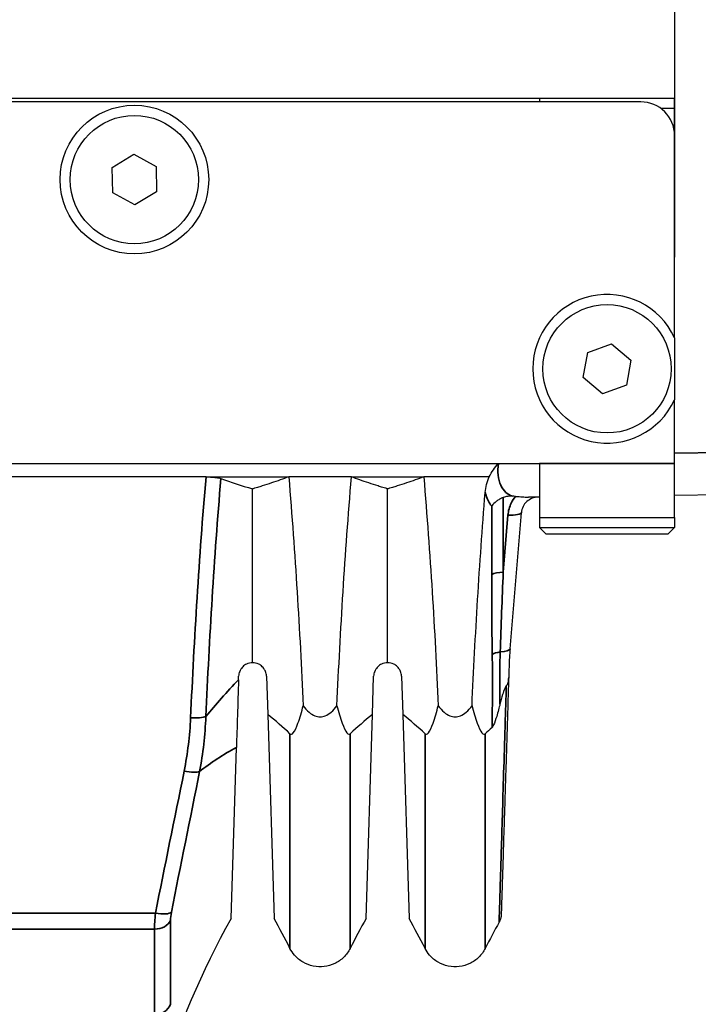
# Model space of a CAD drawing. Header units: millimetres. Extents: x 399 to 6076, y -1991 to 1602.
# Tile 238 of 256: x 4660 to 4680, y 256 to 285. Entities that reach past the tile are written whole.
import ezdxf

# ---------------------------------------------------------------- set-up
doc = ezdxf.new("R2010")
doc.units = ezdxf.units.MM
for name, color, linetype, lineweight in [('AM_5', 3, 'Continuous', 25), ('可見 (ISO)', 7, 'Continuous', 25), ('窄部可見 (ISO)', 7, 'Continuous', 35)]:
    doc.layers.add(name, color=color, linetype=linetype, lineweight=lineweight)
doc.styles.add('尺寸標註', font='romans.shx', dxfattribs={"bigfont": 'CHINESET.SHX'})
doc.dimstyles.new('CNS1$0', dxfattribs={"dimtxt": 2.5, "dimasz": 2.5, "dimexe": 1, "dimexo": 1, "dimgap": 1.5, "dimtad": 1, "dimtoh": 1, "dimdec": 1, "dimdsep": 46, "dimtxsty": '尺寸標註', "dimcen": 0, "dimclrd": 2, "dimclre": 2, "dimclrt": 1, "dimadec": 0, "dimazin": 2, "dimtp": 0.1, "dimtm": 0.1, "dimtfac": 0.71, "dimtdec": 1, "dimtmove": 0, "dimatfit": 0, "dimfxl": 0, "dimlwd": 13, "dimlwe": 13, "dimarcsym": 0})

# ---------------------------------------------------------------- blocks, each defined once
blk = doc.blocks.new('*D374')
at = {"layer": 'AM_5', "color": 2, "lineweight": 13}
for p, q in [((4665.007, 327.856), (4701.155, 327.856)), ((4700.155, 241.356), (4700.155, 325.356)), ((4664.134, 238.856), (4701.155, 238.856))]:
    blk.add_line(p, q, dxfattribs=at)
at = {"layer": 'AM_5', "color": 2}
for points in [[(4699.738, 325.356), (4700.572, 325.356), (4700.155, 327.856)], [(4699.738, 241.356), (4700.572, 241.356), (4700.155, 238.856)]]:
    blk.add_solid(points, dxfattribs=at)
at = {"layer": 'Defpoints', "color": 0}
for p in [(4664.007, 327.856), (4700.155, 327.856), (4663.134, 238.856)]:
    blk.add_point(p, dxfattribs=at)
at = {"layer": 'AM_5', "color": 1, "insert": (4697.405, 283.356), "char_height": 2.5, "attachment_point": 5, "rotation": 90, "style": '尺寸標註'}
blk.add_mtext('89', dxfattribs=at)
blk = doc.blocks.new('*D375')
at = {"layer": 'AM_5', "color": 2, "lineweight": 13}
for p, q in [((4679.655, 330.856), (4710.515, 330.856)), ((4709.515, 328.356), (4709.515, 241.356)), ((4664.134, 238.856), (4710.515, 238.856))]:
    blk.add_line(p, q, dxfattribs=at)
at = {"layer": 'AM_5', "color": 2}
for points in [[(4709.099, 328.356), (4709.932, 328.356), (4709.515, 330.856)], [(4709.099, 241.356), (4709.932, 241.356), (4709.515, 238.856)]]:
    blk.add_solid(points, dxfattribs=at)
at = {"layer": 'Defpoints', "color": 0}
for p in [(4678.655, 330.856), (4663.134, 238.856), (4709.515, 238.856)]:
    blk.add_point(p, dxfattribs=at)
at = {"layer": 'AM_5', "color": 1, "insert": (4706.765, 284.856), "char_height": 2.5, "attachment_point": 5, "rotation": 90, "style": '尺寸標註'}
blk.add_mtext('92', dxfattribs=at)

msp = doc.modelspace()

# ---------------------------------------------------------------- linework, layer by layer
at = {"layer": '可見 (ISO)'}
for p, q in [((4679.655, 287.606), (4679.655, 278.156)), ((4679.655, 282.856), (4607.655, 282.856)), ((4678.655, 282.756), (4608.655, 282.756)), ((4675.655, 282.856), (4675.655, 282.756)), ((4679.655, 281.756), (4679.655, 282.856)), ((4679.655, 282.556), (4679.255, 282.556)), ((4679.655, 275.772), (4679.655, 281.756)), ((4662.997, 280.817), (4663.638, 281.206)), ((4663.638, 281.206), (4664.297, 280.845)), ((4663.014, 280.066), (4662.997, 280.817)), ((4664.297, 280.845), (4664.313, 280.095)), ((4664.313, 280.095), (4663.672, 279.705)), ((4663.672, 279.705), (4663.014, 280.066)), ((4677.081, 275.339), (4677.786, 275.595)), ((4677.786, 275.595), (4678.361, 275.112)), ((4676.949, 274.6), (4677.081, 275.339)), ((4678.361, 275.112), (4678.229, 274.373)), ((4677.524, 274.117), (4676.949, 274.6)), ((4678.229, 274.373), (4677.524, 274.117)), ((4679.655, 272.056), (4679.655, 273.939)), ((4611.655, 272.056), (4675.655, 272.056)), ((4675.655, 272.056), (4675.655, 270.456)), ((4679.655, 270.456), (4679.655, 272.056)), ((4665.776, 271.656), (4653.534, 271.656)), ((4665.776, 271.656), (4668.227, 271.656)), ((4670.083, 271.656), (4668.227, 271.656)), ((4670.083, 271.656), (4672.227, 271.656)), ((4674.164, 271.656), (4672.227, 271.656)), ((4667.155, 266.156), (4667.155, 271.3)), ((4671.155, 266.156), (4671.155, 271.3)), ((4675.655, 271.056), (4675.333, 271.056)), ((4686.83, 271.231), (4679.655, 271.106)), ((4674.781, 266.568), (4675.117, 270.597)), ((4675.655, 270.456), (4679.655, 270.456)), ((4675.655, 270.456), (4675.655, 270.156)), ((4679.655, 270.456), (4679.655, 270.156)), ((4675.655, 270.156), (4679.655, 270.156)), ((4675.855, 269.956), (4675.655, 270.156)), ((4679.455, 269.956), (4675.855, 269.956)), ((4679.455, 269.956), (4679.655, 270.156)), ((4666.009, 268.856), (4666.009, 268.856)), ((4665.976, 268.356), (4665.976, 268.356)), ((4665.848, 266.156), (4665.848, 266.156)), ((4666.739, 265.653), (4666.742, 265.756)), ((4667.568, 265.756), (4667.603, 264.622)), ((4670.707, 264.622), (4670.742, 265.756)), ((4671.568, 265.756), (4671.603, 264.622)), ((4667.603, 264.622), (4667.793, 258.582)), ((4670.517, 258.582), (4670.707, 264.622)), ((4671.603, 264.622), (4671.793, 258.582)), ((4666.517, 258.582), (4666.676, 263.651))]:
    msp.add_line(p, q, dxfattribs=at)
for centre, radius in [((4663.655, 280.456), 2.2), ((4663.655, 280.456), 1.9), ((4677.655, 274.856), 1.9)]:
    msp.add_circle(centre, radius, dxfattribs=at)
for centre, radius, start, end in [((4678.655, 281.756), 1, 0, 90), ((4677.655, 274.856), 2.2, 24.62, 335.38)]:
    msp.add_arc(centre, radius, start, end, dxfattribs=at)
for centre, major_axis, ratio, start_param, end_param in [((4687.937, 273.64), (24.543, -0.111), 0.186168, 3.626691, 3.703384), ((4684.454, 266.729), (-6.811, -7.656), 0.903414, 5.405778, 5.458341), ((4645.941, 260.944), (24.962, -2.231), 0.420915, 0.503, 0.558808), ((4692.369, 260.944), (24.962, 2.231), 0.420915, 2.582784, 2.638593), ((4649.941, 260.944), (24.962, -2.231), 0.420915, 0.503, 0.558808), ((4696.362, 260.915), (24.953, 2.198), 0.421516, 2.621532, 2.639144)]:
    msp.add_ellipse(centre, major_axis=major_axis, ratio=ratio, start_param=start_param, end_param=end_param, dxfattribs=at)
msp.add_rational_spline([(4679.655, 275.772), (4679.655, 274.856), (4679.655, 273.939)], [1.2380952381, 1.3619047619, 1.2380952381], degree=2, dxfattribs=at)
for points in [[(4674.164, 271.656), (4674.238, 271.802), (4674.334, 271.934), (4674.441, 272.056)], [(4674.945, 271.08), (4674.914, 271.081), (4674.883, 271.083), (4674.852, 271.085)], [(4666.517, 258.582), (4665.646, 257.026), (4664.942, 255.364), (4664.43, 253.656)], [(4668.263, 257.7), (4668.113, 257.997), (4667.956, 258.291), (4667.793, 258.582)], [(4670.517, 258.582), (4670.354, 258.291), (4670.197, 257.997), (4670.047, 257.7)], [(4672.263, 257.7), (4672.113, 257.997), (4671.956, 258.291), (4671.793, 258.582)], [(4674.459, 258.477), (4674.317, 258.221), (4674.179, 257.962), (4674.047, 257.7)], [(4670.047, 257.7), (4670.047, 257.7), (4670.047, 257.7), (4670.047, 257.7)], [(4674.047, 257.7), (4674.047, 257.7), (4674.047, 257.7), (4674.047, 257.7)]]:
    msp.add_open_spline(points, degree=3, dxfattribs=at)
for points, knots in [([(4665.776, 271.656), (4665.821, 271.656), (4665.865, 271.655), (4665.953, 271.65), (4665.996, 271.647), (4666.075, 271.638), (4666.11, 271.633), (4666.171, 271.621), (4666.196, 271.615), (4666.216, 271.607)], [0.00000001, 0.00000001, 0.00000001, 0.00000001, 0.01347717, 0.01347717, 0.02746432, 0.02746432, 0.0414418, 0.0414418, 0.05499345, 0.05499345, 0.05499345, 0.05499345]), ([(4668.227, 271.656), (4668.063, 271.595), (4667.891, 271.535), (4667.623, 271.446), (4667.531, 271.416), (4667.392, 271.372), (4667.345, 271.358), (4667.251, 271.329), (4667.165, 271.303), (4667.155, 271.3)], [0.000001, 0.000001, 0.000001, 0.000001, 0.1158104, 0.1158104, 0.1736801, 0.1736801, 0.2025589, 0.2025589, 0.2315337, 0.2315337, 0.2315337, 0.2315337]), ([(4668.227, 271.656), (4668.321, 270.52), (4668.403, 269.385), (4668.545, 267.125), (4668.605, 266), (4668.655, 264.882)], [0.000001, 0.000001, 0.000001, 0.000001, 0.3426565, 0.3426565, 0.6852179, 0.6852179, 0.6852179, 0.6852179]), ([(4669.655, 264.882), (4669.705, 266), (4669.765, 267.126), (4669.907, 269.386), (4669.989, 270.52), (4670.083, 271.656)], [0.000001, 0.000001, 0.000001, 0.000001, 0.3426188, 0.3426188, 0.6852542, 0.6852542, 0.6852542, 0.6852542]), ([(4671.155, 271.3), (4671.145, 271.303), (4671.06, 271.329), (4670.965, 271.358), (4670.918, 271.372), (4670.779, 271.416), (4670.688, 271.446), (4670.419, 271.535), (4670.247, 271.595), (4670.083, 271.656)], [0.000001, 0.000001, 0.000001, 0.000001, 0.00576801, 0.00576801, 0.01151589, 0.01151589, 0.02303402, 0.02303402, 0.04608415, 0.04608415, 0.04608415, 0.04608415]), ([(4672.227, 271.656), (4672.063, 271.595), (4671.891, 271.535), (4671.623, 271.446), (4671.531, 271.416), (4671.392, 271.372), (4671.345, 271.358), (4671.251, 271.329), (4671.165, 271.303), (4671.155, 271.3)], [0.000001, 0.000001, 0.000001, 0.000001, 0.1158104, 0.1158104, 0.1736801, 0.1736801, 0.2025589, 0.2025589, 0.2315337, 0.2315337, 0.2315337, 0.2315337]), ([(4672.227, 271.656), (4672.321, 270.52), (4672.403, 269.385), (4672.545, 267.125), (4672.605, 266), (4672.655, 264.882)], [0.000001, 0.000001, 0.000001, 0.000001, 0.3426565, 0.3426565, 0.6852179, 0.6852179, 0.6852179, 0.6852179]), ([(4674.045, 271.193), (4674.052, 271.273), (4674.066, 271.351), (4674.11, 271.516), (4674.138, 271.592), (4674.164, 271.656)], [0, 0, 0, 0, 0.02408757, 0.02408757, 0.05114731, 0.05114731, 0.05114731, 0.05114731]), ([(4673.655, 264.882), (4673.702, 265.924), (4673.757, 266.973), (4673.886, 269.078), (4673.96, 270.134), (4674.045, 271.193)], [0.000001, 0.000001, 0.000001, 0.000001, 0.3193535, 0.3193535, 0.6386692, 0.6386692, 0.6386692, 0.6386692]), ([(4674.58, 271.047), (4674.543, 271.032), (4674.507, 271.015), (4674.44, 270.977), (4674.408, 270.956), (4674.322, 270.891), (4674.28, 270.848), (4674.249, 270.806), (4674.245, 270.801), (4674.241, 270.795), (4674.239, 270.793)], [0.00000001, 0.00000001, 0.00000001, 0.00000001, 0.01208591, 0.01208591, 0.024168, 0.024168, 0.04790078, 0.04790078, 0.0495453, 0.05118982, 0.05118982, 0.05118982, 0.05118982]), ([(4674.852, 271.085), (4674.806, 271.087), (4674.76, 271.086), (4674.669, 271.075), (4674.623, 271.065), (4674.58, 271.047)], [-0.02801647, -0.02801647, -0.02801647, -0.02801647, -0.01403515, -0.01403515, -0.00001664, -0.00001664, -0.00001664, -0.00001664]), ([(4674.945, 271.08), (4675.019, 271.076), (4675.087, 271.07), (4675.2, 271.061), (4675.256, 271.056), (4675.333, 271.056)], [0, 0, 0, 0, 0.02255278, 0.02255278, 0.03911854, 0.03911854, 0.03911854, 0.03911854]), ([(4675.615, 271.056), (4675.556, 271.056), (4675.495, 271.045), (4675.437, 271.023), (4675.38, 271.001), (4675.325, 270.968), (4675.278, 270.925), (4675.231, 270.882), (4675.193, 270.831), (4675.166, 270.775), (4675.138, 270.718), (4675.122, 270.658), (4675.117, 270.597)], [0, 0, 0, 0, 0.0001913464, 0.0001913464, 0.0001913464, 0.0003830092, 0.0003830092, 0.0003830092, 0.0005742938, 0.0005742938, 0.0005742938, 0.0007725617, 0.0007725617, 0.0007725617, 0.0007725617]), ([(4667.155, 266.156), (4667.095, 266.156), (4667.032, 266.143), (4666.953, 266.104), (4666.935, 266.093), (4666.881, 266.055), (4666.85, 266.024), (4666.805, 265.964), (4666.788, 265.935), (4666.764, 265.878), (4666.757, 265.854), (4666.746, 265.805), (4666.743, 265.78), (4666.742, 265.756)], [-0.08024384, -0.08024384, -0.08024384, -0.08024384, -0.05244875, -0.05244875, -0.04403813, -0.04403813, -0.02725332, -0.02725332, -0.01524627, -0.01524627, -0.00747113, -0.00747113, -0.000001, -0.000001, -0.000001, -0.000001]), ([(4667.568, 265.756), (4667.567, 265.78), (4667.564, 265.805), (4667.553, 265.854), (4667.546, 265.878), (4667.522, 265.935), (4667.505, 265.964), (4667.46, 266.024), (4667.429, 266.055), (4667.375, 266.093), (4667.357, 266.104), (4667.278, 266.143), (4667.215, 266.156), (4667.155, 266.156)], [-0.1004113, -0.1004113, -0.1004113, -0.1004113, -0.0910518, -0.0910518, -0.0813066, -0.0813066, -0.0662747, -0.0662747, -0.0452497, -0.0452497, -0.0347369, -0.0347369, -0.000001, -0.000001, -0.000001, -0.000001]), ([(4671.155, 266.156), (4671.095, 266.156), (4671.032, 266.143), (4670.953, 266.104), (4670.935, 266.093), (4670.881, 266.055), (4670.85, 266.024), (4670.805, 265.964), (4670.788, 265.935), (4670.764, 265.878), (4670.757, 265.854), (4670.746, 265.805), (4670.743, 265.78), (4670.742, 265.756)], [-0.08024384, -0.08024384, -0.08024384, -0.08024384, -0.05244875, -0.05244875, -0.04403813, -0.04403813, -0.02725332, -0.02725332, -0.01524627, -0.01524627, -0.00747113, -0.00747113, -0.000001, -0.000001, -0.000001, -0.000001]), ([(4671.568, 265.756), (4671.567, 265.78), (4671.564, 265.805), (4671.553, 265.854), (4671.546, 265.878), (4671.522, 265.935), (4671.505, 265.964), (4671.46, 266.024), (4671.429, 266.055), (4671.375, 266.093), (4671.357, 266.104), (4671.278, 266.143), (4671.215, 266.156), (4671.155, 266.156)], [-0.1004113, -0.1004113, -0.1004113, -0.1004113, -0.0910518, -0.0910518, -0.0813066, -0.0813066, -0.0662747, -0.0662747, -0.0452497, -0.0452497, -0.0347369, -0.0347369, -0.000001, -0.000001, -0.000001, -0.000001]), ([(4674.752, 266.052), (4674.752, 266.045), (4674.751, 266.039), (4674.751, 266.032), (4674.748, 265.927), (4674.745, 265.822), (4674.741, 265.717)], [-0.0000208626, -0.0000208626, -0.0000208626, -0.0000208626, 0, 0, 0, 0.0003157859, 0.0003157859, 0.0003157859, 0.0003157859]), ([(4666.739, 265.653), (4666.728, 265.287), (4666.717, 264.934), (4666.695, 264.257), (4666.685, 263.942), (4666.676, 263.651)], [0, 0, 0, 0, 0.1132605, 0.1132605, 0.2273799, 0.2273799, 0.2273799, 0.2273799]), ([(4674.741, 265.717), (4674.739, 265.635), (4674.736, 265.554), (4674.734, 265.473), (4674.729, 265.341), (4674.725, 265.21), (4674.721, 265.08), (4674.72, 265.034), (4674.718, 264.989), (4674.717, 264.944), (4674.71, 264.731), (4674.704, 264.523), (4674.697, 264.319), (4674.696, 264.28), (4674.695, 264.241), (4674.694, 264.202), (4674.679, 263.751), (4674.666, 263.322), (4674.653, 262.916), (4674.652, 262.887), (4674.651, 262.858), (4674.651, 262.83), (4674.645, 262.639), (4674.639, 262.454), (4674.633, 262.274), (4674.632, 262.249), (4674.632, 262.225), (4674.631, 262.201), (4674.625, 262.019), (4674.62, 261.843), (4674.614, 261.674), (4674.614, 261.654), (4674.613, 261.634), (4674.612, 261.614), (4674.601, 261.255), (4674.591, 260.929), (4674.581, 260.633), (4674.581, 260.62), (4674.581, 260.607), (4674.58, 260.595), (4674.571, 260.298), (4674.563, 260.034), (4674.555, 259.804), (4674.555, 259.797), (4674.555, 259.79), (4674.555, 259.782), (4674.551, 259.67), (4674.548, 259.566), (4674.545, 259.47), (4674.545, 259.466), (4674.545, 259.461), (4674.544, 259.456), (4674.541, 259.361), (4674.539, 259.274), (4674.536, 259.197), (4674.536, 259.194), (4674.536, 259.191), (4674.536, 259.188), (4674.531, 259.03), (4674.527, 258.911), (4674.525, 258.829), (4674.525, 258.829), (4674.525, 258.828), (4674.525, 258.828), (4674.523, 258.787), (4674.523, 258.756), (4674.522, 258.735), (4674.521, 258.715), (4674.521, 258.704), (4674.521, 258.703), (4674.521, 258.703), (4674.521, 258.703), (4674.521, 258.703), (4674.521, 258.703), (4674.521, 258.703), (4674.521, 258.703)], [0.00039621, 0.00039621, 0.00039621, 0.00039621, 0.00068463, 0.00068463, 0.00068463, 0.00114938, 0.00114938, 0.00114938, 0.00131087, 0.00131087, 0.00131087, 0.00207834, 0.00207834, 0.00207834, 0.00222554, 0.00222554, 0.00222554, 0.00393372, 0.00393372, 0.00393372, 0.00405488, 0.00405488, 0.00405488, 0.00486012, 0.00486012, 0.00486012, 0.00496955, 0.00496955, 0.00496955, 0.00578579, 0.00578579, 0.00578579, 0.00588421, 0.00588421, 0.00588421, 0.00763693, 0.00763693, 0.00763693, 0.00771355, 0.00771355, 0.00771355, 0.00948806, 0.00948806, 0.00948806, 0.00954289, 0.00954289, 0.00954289, 0.01041364, 0.01041364, 0.01041364, 0.01045756, 0.01045756, 0.01045756, 0.01133922, 0.01133922, 0.01133922, 0.01137222, 0.01137222, 0.01137222, 0.01319036, 0.01319036, 0.01319036, 0.01320156, 0.01320156, 0.01320156, 0.01411593, 0.01411593, 0.01411593, 0.0150309, 0.0150309, 0.0150309, 0.01504151, 0.01504151, 0.01504151, 0.01504985, 0.01504985, 0.01504985, 0.01504985]), ([(4674.671, 265.468), (4674.696, 265.497), (4674.714, 265.53), (4674.725, 265.572), (4674.736, 265.615), (4674.74, 265.666), (4674.741, 265.717)], [0, 0, 0, 0, 0.0001525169, 0.0001525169, 0.0001525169, 0.0003050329, 0.0003050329, 0.0003050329, 0.0003050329]), ([(4674.671, 265.468), (4674.664, 265.459), (4674.656, 265.449), (4674.642, 265.424), (4674.634, 265.409), (4674.603, 265.339), (4674.579, 265.269), (4674.532, 265.12), (4674.506, 265.022), (4674.484, 264.931)], [0.00000309, 0.00000309, 0.00000309, 0.00000309, 0.00441285, 0.00441285, 0.00950236, 0.00950236, 0.02806147, 0.02806147, 0.0563484, 0.0563484, 0.0563484, 0.0563484]), ([(4674.484, 264.931), (4674.461, 264.837), (4674.425, 264.699), (4674.361, 264.485), (4674.327, 264.383), (4674.288, 264.296), (4674.28, 264.28), (4674.268, 264.26), (4674.264, 264.253), (4674.256, 264.242), (4674.252, 264.238), (4674.248, 264.234)], [0.00000408, 0.00000408, 0.00000408, 0.00000408, 0.0294788, 0.0294788, 0.04812762, 0.04812762, 0.05236117, 0.05236117, 0.0543779, 0.0543779, 0.05637162, 0.05637162, 0.05637162, 0.05637162]), ([(4668.263, 264.054), (4668.27, 264.047), (4668.277, 264.043), (4668.292, 264.038), (4668.3, 264.038), (4668.327, 264.044), (4668.346, 264.06), (4668.41, 264.134), (4668.455, 264.239), (4668.556, 264.52), (4668.61, 264.708), (4668.655, 264.882)], [0, 0, 0, 0, 0.0047042, 0.0047042, 0.0100974, 0.0100974, 0.0241052, 0.0241052, 0.0657013, 0.0657013, 0.1178924, 0.1178924, 0.1178924, 0.1178924]), ([(4668.655, 264.882), (4668.706, 264.811), (4668.765, 264.743), (4668.882, 264.645), (4668.939, 264.609), (4669.05, 264.567), (4669.102, 264.556), (4669.209, 264.556), (4669.261, 264.567), (4669.372, 264.61), (4669.429, 264.646), (4669.546, 264.744), (4669.605, 264.812), (4669.655, 264.882)], [-0.1247327, -0.1247327, -0.1247327, -0.1247327, -0.0982902, -0.0982902, -0.0783586, -0.0783586, -0.0623217, -0.0623217, -0.0462805, -0.0462805, -0.0263058, -0.0263058, -0.000001, -0.000001, -0.000001, -0.000001]), ([(4669.655, 264.882), (4669.701, 264.708), (4669.755, 264.519), (4669.855, 264.239), (4669.901, 264.134), (4669.964, 264.06), (4669.983, 264.044), (4670.01, 264.038), (4670.018, 264.038), (4670.033, 264.043), (4670.04, 264.047), (4670.047, 264.054)], [0.000001, 0.000001, 0.000001, 0.000001, 0.0714924, 0.0714924, 0.1277503, 0.1277503, 0.146606, 0.146606, 0.1538685, 0.1538685, 0.1602048, 0.1602048, 0.1602048, 0.1602048]), ([(4672.263, 264.054), (4672.27, 264.047), (4672.277, 264.043), (4672.292, 264.038), (4672.3, 264.038), (4672.327, 264.044), (4672.346, 264.06), (4672.41, 264.134), (4672.455, 264.239), (4672.556, 264.52), (4672.61, 264.708), (4672.655, 264.882)], [0, 0, 0, 0, 0.0047042, 0.0047042, 0.0100974, 0.0100974, 0.0241052, 0.0241052, 0.0657013, 0.0657013, 0.1178924, 0.1178924, 0.1178924, 0.1178924]), ([(4672.655, 264.882), (4672.706, 264.811), (4672.765, 264.743), (4672.882, 264.645), (4672.939, 264.609), (4673.05, 264.567), (4673.102, 264.556), (4673.209, 264.556), (4673.261, 264.567), (4673.372, 264.61), (4673.429, 264.646), (4673.546, 264.744), (4673.605, 264.812), (4673.655, 264.882)], [-0.1247327, -0.1247327, -0.1247327, -0.1247327, -0.0982902, -0.0982902, -0.0783586, -0.0783586, -0.0623217, -0.0623217, -0.0462805, -0.0462805, -0.0263058, -0.0263058, -0.000001, -0.000001, -0.000001, -0.000001]), ([(4673.655, 264.882), (4673.701, 264.708), (4673.755, 264.519), (4673.855, 264.239), (4673.901, 264.134), (4673.964, 264.06), (4673.983, 264.044), (4674.01, 264.038), (4674.018, 264.038), (4674.033, 264.043), (4674.04, 264.047), (4674.047, 264.054)], [0.000001, 0.000001, 0.000001, 0.000001, 0.0714924, 0.0714924, 0.1277503, 0.1277503, 0.146606, 0.146606, 0.1538685, 0.1538685, 0.1602048, 0.1602048, 0.1602048, 0.1602048]), ([(4674.521, 258.703), (4674.52, 258.665), (4674.514, 258.628), (4674.497, 258.563), (4674.487, 258.536), (4674.47, 258.498), (4674.464, 258.487), (4674.459, 258.477)], [0, 0, 0, 0, 0.01134046, 0.01134046, 0.02003167, 0.02003167, 0.02367096, 0.02367096, 0.02367096, 0.02367096]), ([(4670.047, 257.7), (4669.998, 257.604), (4669.933, 257.515), (4669.779, 257.364), (4669.688, 257.3), (4669.493, 257.205), (4669.386, 257.174), (4669.171, 257.147), (4669.06, 257.152), (4668.847, 257.195), (4668.744, 257.235), (4668.557, 257.344), (4668.471, 257.415), (4668.346, 257.559), (4668.3, 257.628), (4668.263, 257.7)], [0, 0, 0, 0, 0.0323105, 0.0323105, 0.0648229, 0.0648229, 0.097328, 0.097328, 0.1298334, 0.1298334, 0.1623388, 0.1623388, 0.1948441, 0.1948441, 0.2193183, 0.2193183, 0.2193183, 0.2193183]), ([(4674.047, 257.7), (4673.998, 257.604), (4673.933, 257.515), (4673.779, 257.364), (4673.688, 257.3), (4673.493, 257.205), (4673.386, 257.174), (4673.171, 257.147), (4673.06, 257.152), (4672.847, 257.195), (4672.744, 257.235), (4672.557, 257.344), (4672.471, 257.415), (4672.346, 257.559), (4672.3, 257.628), (4672.263, 257.7)], [0, 0, 0, 0, 0.0323105, 0.0323105, 0.0648229, 0.0648229, 0.097328, 0.097328, 0.1298334, 0.1298334, 0.1623388, 0.1623388, 0.1948441, 0.1948441, 0.2193183, 0.2193183, 0.2193183, 0.2193183])]:
    msp.add_open_spline(points, degree=3, knots=knots, dxfattribs=at)
at = {"layer": '窄部可見 (ISO)'}
for p, q in [((4679.655, 272.356), (4686.585, 272.477)), ((4675.655, 272.056), (4679.655, 272.056)), ((4674.58, 271.048), (4674.58, 268.837)), ((4674.239, 268.772), (4674.239, 270.793)), ((4674.58, 268.837), (4674.72, 270.523)), ((4655.031, 258.74), (4664.279, 258.74)), ((4664.251, 258.269), (4655.06, 258.269))]:
    msp.add_line(p, q, dxfattribs=at)
for centre, major_axis, ratio, start_param, end_param in [((4674.619, 270.639), (0.498, -0.041), 0.219824, 4.93487, 6.283185), ((4674.681, 268.712), (-0.5, 0), 0.254294, 4.915888, 5.796507), ((4674.696, 266.338), (-0.5, -0.007), 0.303652, 5.13377, 5.790959), ((4674.283, 266.61), (0.498, -0.041), 0.261911, 5.161378, 6.283185), ((4665.32, 264.625), (-0.499, 0.022), 0.205512, 1.580004, 2.708826), ((4665.129, 263.065), (0.49, -0.099), 0.232784, 4.759348, 5.948567), ((4664.251, 258.665), (0.5, 0), 0.792293, 4.712449, 5.953061), ((4664.279, 258.901), (0.49, -0.097), 0.315833, 4.774967, 6.066943), ((4664.25, 256.194), (0.5, 0), 0.923095, 4.712453, 5.953059)]:
    msp.add_ellipse(centre, major_axis=major_axis, ratio=ratio, start_param=start_param, end_param=end_param, dxfattribs=at)
for points, knots in [([(4674.441, 272.056), (4674.422, 271.937), (4674.418, 271.819), (4674.441, 271.595), (4674.468, 271.493), (4674.546, 271.322), (4674.598, 271.252), (4674.714, 271.145), (4674.781, 271.108), (4674.852, 271.085)], [0, 0, 0, 0, 0.000361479, 0.000361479, 0.000722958, 0.000722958, 0.001084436, 0.001084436, 0.001445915, 0.001445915, 0.001445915, 0.001445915]), ([(4674.239, 270.793), (4674.228, 270.805), (4674.217, 270.819), (4674.207, 270.833), (4674.146, 270.918), (4674.094, 271.027), (4674.055, 271.159), (4674.052, 271.17), (4674.048, 271.181), (4674.045, 271.193)], [0.000000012, 0.000000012, 0.000000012, 0.000000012, 0.000088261, 0.000088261, 0.000088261, 0.0006121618, 0.0006121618, 0.0006121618, 0.0006565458, 0.0006565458, 0.0006565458, 0.0006565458]), ([(4674.72, 270.523), (4674.73, 270.647), (4674.763, 270.768), (4674.818, 270.881), (4674.852, 270.951), (4674.895, 271.018), (4674.945, 271.08)], [0, 0, 0, 0, 0.0003776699, 0.0003776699, 0.0003776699, 0.000613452, 0.000613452, 0.000613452, 0.000613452]), ([(4674.248, 264.234), (4674.253, 264.597), (4674.259, 264.961), (4674.263, 265.684), (4674.26, 266.045), (4674.254, 266.404)], [0, 0, 0, 0, 0.00113178, 0.00113178, 0.00226356, 0.00226356, 0.00226356, 0.00226356]), ([(4674.49, 266.474), (4674.477, 266.107), (4674.473, 265.741), (4674.476, 265.375), (4674.477, 265.227), (4674.48, 265.079), (4674.484, 264.931)], [0, 0, 0, 0, 0.00114775, 0.00114775, 0.00114775, 0.001611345, 0.001611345, 0.001611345, 0.001611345]), ([(4674.459, 258.477), (4674.459, 258.477), (4674.459, 258.477), (4674.459, 258.477), (4674.459, 258.487), (4674.46, 258.528), (4674.461, 258.558), (4674.465, 258.678), (4674.468, 258.797), (4674.475, 259.032), (4674.478, 259.12), (4674.484, 259.316), (4674.487, 259.424), (4674.498, 259.774), (4674.506, 260.043), (4674.524, 260.648), (4674.535, 260.984), (4674.557, 261.726), (4674.569, 262.133), (4674.596, 262.996), (4674.61, 263.454), (4674.632, 264.182), (4674.639, 264.432), (4674.655, 264.943), (4674.663, 265.206), (4674.671, 265.468)], [0.01540532, 0.01540532, 0.01540532, 0.01540532, 0.01540665, 0.01540665, 0.01633533, 0.01633533, 0.01726401, 0.01726401, 0.01912136, 0.01912136, 0.02005004, 0.02005004, 0.02097872, 0.02097872, 0.02283607, 0.02283607, 0.02469342, 0.02469342, 0.02655078, 0.02655078, 0.02840813, 0.02840813, 0.02933681, 0.02933681, 0.03026543, 0.03026543, 0.03026543, 0.03026543]), ([(4668.263, 257.7), (4668.263, 257.7), (4668.263, 257.7), (4668.263, 257.7), (4668.263, 257.7), (4668.263, 257.737), (4668.263, 257.808), (4668.263, 257.816), (4668.263, 257.824), (4668.263, 257.833), (4668.263, 257.904), (4668.263, 258.001), (4668.263, 258.125), (4668.263, 258.155), (4668.263, 258.187), (4668.263, 258.22), (4668.263, 258.341), (4668.263, 258.483), (4668.263, 258.646), (4668.263, 258.712), (4668.263, 258.782), (4668.263, 258.855), (4668.263, 258.897), (4668.263, 258.939), (4668.263, 258.983), (4668.263, 259.073), (4668.263, 259.168), (4668.263, 259.267), (4668.263, 259.302), (4668.263, 259.336), (4668.263, 259.372), (4668.263, 259.488), (4668.263, 259.61), (4668.263, 259.738), (4668.263, 260.211), (4668.263, 260.756), (4668.263, 261.374), (4668.263, 261.623), (4668.263, 261.883), (4668.263, 262.155), (4668.263, 262.628), (4668.263, 263.13), (4668.263, 263.66), (4668.263, 263.79), (4668.263, 263.921), (4668.263, 264.054)], [0.01471976, 0.01471976, 0.01471976, 0.01471976, 0.01472291, 0.01472291, 0.01472291, 0.01655015, 0.01655015, 0.01655015, 0.01675426, 0.01675426, 0.01675426, 0.01838906, 0.01838906, 0.01838906, 0.01878473, 0.01878473, 0.01878473, 0.02022796, 0.02022796, 0.02022796, 0.02081539, 0.02081539, 0.02081539, 0.02114741, 0.02114741, 0.02114741, 0.0218311, 0.0218311, 0.0218311, 0.02206687, 0.02206687, 0.02206687, 0.02284675, 0.02284675, 0.02284675, 0.02574468, 0.02574468, 0.02574468, 0.02690861, 0.02690861, 0.02690861, 0.02892924, 0.02892924, 0.02892924, 0.02942249, 0.02942249, 0.02942249, 0.02942249]), ([(4670.047, 264.054), (4670.047, 263.921), (4670.047, 263.79), (4670.047, 263.66), (4670.047, 263.13), (4670.047, 262.628), (4670.047, 262.155), (4670.047, 261.883), (4670.047, 261.623), (4670.047, 261.374), (4670.047, 260.756), (4670.047, 260.211), (4670.047, 259.738), (4670.047, 259.61), (4670.047, 259.488), (4670.047, 259.372), (4670.047, 259.336), (4670.047, 259.302), (4670.047, 259.267), (4670.047, 259.168), (4670.047, 259.073), (4670.047, 258.983), (4670.047, 258.939), (4670.047, 258.897), (4670.047, 258.855), (4670.047, 258.782), (4670.047, 258.712), (4670.047, 258.646), (4670.047, 258.483), (4670.047, 258.341), (4670.047, 258.22), (4670.047, 258.187), (4670.047, 258.155), (4670.047, 258.125), (4670.047, 258.001), (4670.047, 257.904), (4670.047, 257.833), (4670.047, 257.824), (4670.047, 257.816), (4670.047, 257.808), (4670.047, 257.737), (4670.047, 257.7), (4670.047, 257.7), (4670.047, 257.7), (4670.047, 257.7), (4670.047, 257.7)], [0, 0, 0, 0, 0.00049803, 0.00049803, 0.00049803, 0.00253825, 0.00253825, 0.00253825, 0.00371346, 0.00371346, 0.00371346, 0.00663948, 0.00663948, 0.00663948, 0.00742692, 0.00742692, 0.00742692, 0.00766497, 0.00766497, 0.00766497, 0.00835528, 0.00835528, 0.00835528, 0.00869052, 0.00869052, 0.00869052, 0.00928365, 0.00928365, 0.00928365, 0.01074087, 0.01074087, 0.01074087, 0.01114038, 0.01114038, 0.01114038, 0.01279102, 0.01279102, 0.01279102, 0.0129971, 0.0129971, 0.0129971, 0.01484206, 0.01484206, 0.01484206, 0.01484523, 0.01484523, 0.01484523, 0.01484523]), ([(4672.263, 257.7), (4672.263, 257.7), (4672.263, 257.7), (4672.263, 257.7), (4672.263, 257.7), (4672.263, 257.737), (4672.263, 257.808), (4672.263, 257.816), (4672.263, 257.824), (4672.263, 257.833), (4672.263, 257.904), (4672.263, 258.001), (4672.263, 258.125), (4672.263, 258.155), (4672.263, 258.187), (4672.263, 258.22), (4672.263, 258.341), (4672.263, 258.483), (4672.263, 258.646), (4672.263, 258.712), (4672.263, 258.782), (4672.263, 258.855), (4672.263, 258.897), (4672.263, 258.939), (4672.263, 258.983), (4672.263, 259.073), (4672.263, 259.168), (4672.263, 259.267), (4672.263, 259.302), (4672.263, 259.336), (4672.263, 259.372), (4672.263, 259.488), (4672.263, 259.61), (4672.263, 259.738), (4672.263, 260.211), (4672.263, 260.756), (4672.263, 261.374), (4672.263, 261.623), (4672.263, 261.883), (4672.263, 262.155), (4672.263, 262.628), (4672.263, 263.13), (4672.263, 263.66), (4672.263, 263.79), (4672.263, 263.921), (4672.263, 264.054)], [0.01471976, 0.01471976, 0.01471976, 0.01471976, 0.01472291, 0.01472291, 0.01472291, 0.01655015, 0.01655015, 0.01655015, 0.01675426, 0.01675426, 0.01675426, 0.01838906, 0.01838906, 0.01838906, 0.01878473, 0.01878473, 0.01878473, 0.02022796, 0.02022796, 0.02022796, 0.02081539, 0.02081539, 0.02081539, 0.02114741, 0.02114741, 0.02114741, 0.0218311, 0.0218311, 0.0218311, 0.02206687, 0.02206687, 0.02206687, 0.02284675, 0.02284675, 0.02284675, 0.02574468, 0.02574468, 0.02574468, 0.02690861, 0.02690861, 0.02690861, 0.02892924, 0.02892924, 0.02892924, 0.02942249, 0.02942249, 0.02942249, 0.02942249]), ([(4674.047, 264.054), (4674.047, 263.921), (4674.047, 263.79), (4674.047, 263.66), (4674.047, 263.13), (4674.047, 262.628), (4674.047, 262.155), (4674.047, 261.883), (4674.047, 261.623), (4674.047, 261.374), (4674.047, 260.756), (4674.047, 260.211), (4674.047, 259.738), (4674.047, 259.61), (4674.047, 259.488), (4674.047, 259.372), (4674.047, 259.336), (4674.047, 259.302), (4674.047, 259.267), (4674.047, 259.168), (4674.047, 259.073), (4674.047, 258.983), (4674.047, 258.939), (4674.047, 258.897), (4674.047, 258.855), (4674.047, 258.782), (4674.047, 258.712), (4674.047, 258.646), (4674.047, 258.483), (4674.047, 258.341), (4674.047, 258.22), (4674.047, 258.187), (4674.047, 258.155), (4674.047, 258.125), (4674.047, 258.001), (4674.047, 257.904), (4674.047, 257.833), (4674.047, 257.824), (4674.047, 257.816), (4674.047, 257.808), (4674.047, 257.737), (4674.047, 257.7), (4674.047, 257.7), (4674.047, 257.7), (4674.047, 257.7), (4674.047, 257.7)], [0, 0, 0, 0, 0.00049803, 0.00049803, 0.00049803, 0.00253825, 0.00253825, 0.00253825, 0.00371346, 0.00371346, 0.00371346, 0.00663948, 0.00663948, 0.00663948, 0.00742692, 0.00742692, 0.00742692, 0.00766497, 0.00766497, 0.00766497, 0.00835528, 0.00835528, 0.00835528, 0.00869052, 0.00869052, 0.00869052, 0.00928365, 0.00928365, 0.00928365, 0.01074087, 0.01074087, 0.01074087, 0.01114038, 0.01114038, 0.01114038, 0.01279102, 0.01279102, 0.01279102, 0.0129971, 0.0129971, 0.0129971, 0.01484206, 0.01484206, 0.01484206, 0.01484523, 0.01484523, 0.01484523, 0.01484523])]:
    msp.add_open_spline(points, degree=3, knots=knots, dxfattribs=at)
for points in [[(4665.32, 264.522), (4665.425, 266.876), (4665.572, 269.262), (4665.776, 271.656)], [(4666.216, 271.607), (4666.017, 269.242), (4665.874, 266.886), (4665.772, 264.562)], [(4674.254, 266.404), (4674.243, 267.187), (4674.239, 267.977), (4674.239, 268.772)], [(4674.58, 268.837), (4674.547, 268.045), (4674.516, 267.257), (4674.49, 266.474)], [(4665.772, 264.562), (4666.069, 264.923), (4666.392, 265.287), (4666.739, 265.653)], [(4665.129, 262.947), (4665.232, 263.466), (4665.297, 263.991), (4665.32, 264.522)], [(4665.772, 264.562), (4665.751, 264.012), (4665.688, 263.47), (4665.584, 262.935)], [(4666.676, 263.651), (4666.284, 263.435), (4665.917, 263.194), (4665.584, 262.935)], [(4664.279, 258.74), (4664.551, 260.126), (4664.845, 261.527), (4665.129, 262.947)], [(4665.584, 262.935), (4665.307, 261.528), (4665.019, 260.143), (4664.751, 258.772)], [(4664.251, 258.269), (4664.251, 258.389), (4664.26, 258.554), (4664.279, 258.74)], [(4664.724, 258.537), (4664.723, 257.518), (4664.724, 256.687), (4664.723, 256.045)], [(4664.751, 258.772), (4664.733, 258.68), (4664.724, 258.598), (4664.724, 258.537)], [(4664.25, 255.733), (4664.251, 256.386), (4664.25, 257.232), (4664.251, 258.269)]]:
    msp.add_open_spline(points, degree=3, dxfattribs=at)

# ---------------------------------------------------------------- dimensions: what is measured, and where the dimension line sits
at = {"layer": 'AM_5'}
for base, p1, p2, override, picture, middle in [((4709.515, 238.856), (4678.655, 330.856), (4663.134, 238.856), {"dimfxl": 4, "dimarcsym": 1}, '*D375', (4706.765, 284.856)), ((4700.155, 327.856), (4663.134, 238.856), (4664.007, 327.856), {"dimtix": 1, "dimfxl": 4, "dimarcsym": 1}, '*D374', (4697.405, 283.356))]:
    dim = msp.add_linear_dim(base=base, p1=p1, p2=p2, angle=90, dimstyle='CNS1$0', override=override, dxfattribs=at)
    dim.commit()
    dim.dimension.update_dxf_attribs({"geometry": picture, "text_midpoint": middle})

doc.saveas('drawing.dxf')
